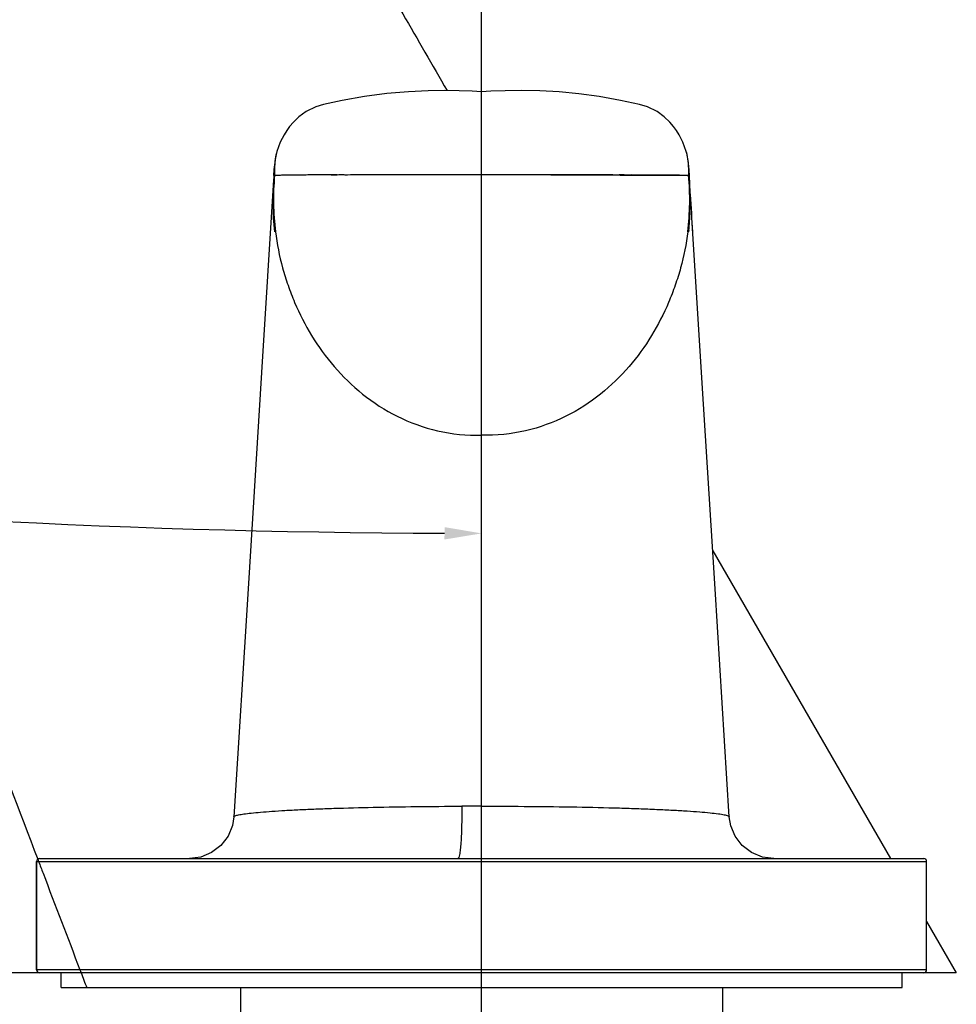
# Model space of a CAD drawing. Header units: millimetres. Extents: x 601 to 1195, y -13 to 407.
# Tile 6 of 18: x 765 to 828, y 193 to 259. Entities that reach past the tile are written whole.
import ezdxf

# ---------------------------------------------------------------- set-up
doc = ezdxf.new("R2010")
doc.units = ezdxf.units.MM
doc.header["$LTSCALE"] = 0.1
doc.linetypes.add('CENTERX2', pattern=[101.6, 63.5, -12.7, 12.7, -12.7])
doc.layers.add('CENTER', color=1, linetype='CENTERX2')
doc.layers.add('DIM', color=3, linetype='Continuous')
doc.styles.get("Standard").update_dxf_attribs({"font": 'arial_0.ttf'})
doc.dimstyles.new('ISO-25', dxfattribs={"dimtxt": 2.5, "dimasz": 2.5, "dimexe": 1.25, "dimexo": 0.625, "dimtad": 1, "dimtxsty": 'Standard', "dimcen": 2.5, "dimadec": 0, "dimazin": 0, "dimtfac": 1, "dimtmove": 0, "dimatfit": 3, "dimfxl": 1, "dimarcsym": 0})

# ---------------------------------------------------------------- blocks, each defined once
blk = doc.blocks.new('*D54')
at = {"layer": 'Defpoints', "color": 0, "transparency": 16777216}
for p in [(668.446, 290.943), (708.547, 290.943), (769.355, 194.778)]:
    blk.add_point(p, dxfattribs=at)
at = {"layer": 'DIM', "color": 0, "lineweight": -2, "transparency": 16777216}
for p, q in [((669.071, 290.943), (709.797, 290.943)), ((708.547, 197.278), (708.547, 288.443)), ((768.73, 194.778), (707.297, 194.778))]:
    blk.add_line(p, q, dxfattribs=at)
at = {"layer": 'DIM', "color": 0, "transparency": 16777216}
for points in [[(708.13, 288.443), (708.964, 288.443), (708.547, 290.943)], [(708.13, 197.278), (708.964, 197.278), (708.547, 194.778)]]:
    blk.add_solid(points, dxfattribs=at)
at = {"layer": 'DIM', "color": 0, "transparency": 16777216, "insert": (706.645, 242.86), "char_height": 2.5, "attachment_point": 5, "rotation": 90}
blk.add_mtext('96', dxfattribs=at)
blk = doc.blocks.new('*D55')
at = {"layer": 'Defpoints', "color": 0, "transparency": 16777216}
for p in [(668.446, 290.943), (668.446, 262.408), (796.355, 194.778)]:
    blk.add_point(p, dxfattribs=at)
at = {"layer": 'DIM', "color": 0, "lineweight": -2, "transparency": 16777216}
for p, q in [((668.446, 290.318), (668.446, 261.158)), ((796.355, 195.403), (796.355, 263.658)), ((793.855, 262.408), (670.946, 262.408))]:
    blk.add_line(p, q, dxfattribs=at)
at = {"layer": 'DIM', "color": 0, "transparency": 16777216}
for points in [[(670.946, 262.825), (670.946, 261.991), (668.446, 262.408)], [(793.855, 262.825), (793.855, 261.991), (796.355, 262.408)]]:
    blk.add_solid(points, dxfattribs=at)
at = {"layer": 'DIM', "color": 0, "transparency": 16777216, "insert": (732.401, 264.309), "char_height": 2.5, "attachment_point": 5}
blk.add_mtext('128', dxfattribs=at)
blk = doc.blocks.new('*D56')
at = {"layer": 'Defpoints', "color": 0, "transparency": 16777216}
for p in [(673.028, 311.608), (667.003, 284.434), (796.355, 258.424), (703.09, 231.184), (796.355, 18.092)]:
    blk.add_point(p, dxfattribs=at)
at = {"layer": 'DIM', "color": 0, "lineweight": -2, "transparency": 16777216}
blk.add_line((666.868, 283.824), (656.803, 238.423), dxfattribs=at)
blk.add_arc((796.355, 867.902), 643.512, 257.72259, 269.77741, dxfattribs=at)
at = {"layer": 'DIM', "color": 0, "transparency": 16777216}
for points in [[(659.426, 238.7), (659.605, 239.514), (657.073, 239.643)], [(793.856, 224.811), (793.854, 223.978), (796.355, 224.389)]]:
    blk.add_solid(points, dxfattribs=at)
at = {"layer": 'DIM', "color": 0, "transparency": 16777216, "insert": (726.505, 230.105), "char_height": 2.5, "attachment_point": 5, "rotation": 353.75}
blk.add_mtext('13°', dxfattribs=at)

msp = doc.modelspace()

# ---------------------------------------------------------------- linework, layer by layer
for p, q in [((795.725, 254.183), (794.842, 254.219)), ((796.355, 254.145), (795.725, 254.183)), ((796.973, 254.182), (796.355, 254.145)), ((797.936, 254.221), (796.973, 254.182)), ((799.045, 254.236), (797.936, 254.221)), ((800.273, 254.212), (799.045, 254.236)), ((801.574, 254.138), (800.273, 254.212)), ((807.006, 253.293), (805.715, 253.573)), ((785.705, 253.293), (785.704, 253.293)), ((807.005, 253.293), (807.006, 253.293)), ((807.535, 253.133), (807.005, 253.293)), ((782.56, 250.136), (782.56, 250.137)), ((810.15, 250.136), (810.15, 250.137)), ((782.353, 248.559), (782.371, 248.853)), ((782.354, 248.511), (782.372, 248.867)), ((782.372, 248.867), (782.384, 249.113)), ((782.384, 249.113), (782.385, 249.127)), ((810.326, 249.113), (810.325, 249.127)), ((810.339, 248.867), (810.326, 249.113)), ((810.356, 248.511), (810.339, 248.867)), ((810.36, 248.512), (810.339, 248.853)), ((782.35, 248.512), (782.353, 248.559)), ((782.35, 248.512), (782.351, 248.511)), ((782.351, 248.511), (782.354, 248.511)), ((782.354, 248.511), (782.385, 248.512)), ((786.22, 248.56), (784.105, 248.537)), ((790.158, 248.573), (790.528, 248.573)), ((790.528, 248.574), (791.382, 248.575)), ((791.382, 248.575), (791.966, 248.576)), ((796.355, 248.578), (806.087, 248.563)), ((796.355, 248.578), (810.36, 248.511)), ((800.744, 248.576), (801.328, 248.575)), ((801.328, 248.575), (802.182, 248.574)), ((802.182, 248.573), (802.552, 248.573)), ((806.087, 248.563), (810.356, 248.512)), ((808.605, 248.537), (806.49, 248.56)), ((810.356, 248.511), (810.325, 248.512)), ((810.359, 248.511), (810.356, 248.511)), ((810.36, 248.512), (810.359, 248.511)), ((810.423, 247.269), (810.361, 248.511)), ((811.187, 235.231), (810.38, 248.193)), ((811.935, 223.218), (823.909, 202.478)), ((766.555, 202.478), (826.155, 202.478)), ((766.355, 202.278), (766.355, 194.978)), ((766.355, 194.978), (766.355, 202.278)), ((766.355, 202.278), (826.355, 202.278)), ((826.355, 194.978), (826.355, 202.278)), ((826.355, 194.978), (826.355, 202.278)), ((826.355, 198.242), (828.355, 194.778)), ((826.355, 194.978), (766.355, 194.978)), ((828.355, 194.778), (766.555, 194.778)), ((768.005, 193.778), (768.005, 194.778)), ((824.705, 193.778), (824.705, 194.778)), ((768.005, 193.778), (824.705, 193.778)), ((780.105, 193.778), (780.105, 189.778)), ((812.605, 193.778), (812.605, 189.778))]:
    msp.add_line(p, q)
for points in [[(794.842, 254.219), (793.868, 254.235), (792.75, 254.222), (791.431, 254.159), (789.969, 254.03), (788.457, 253.831), (786.949, 253.564), (785.704, 253.293)], [(805.715, 253.573), (804.284, 253.826), (802.911, 254.011), (801.574, 254.138)], [(785.705, 253.293), (785.176, 253.133), (784.529, 252.818), (784.04, 252.463), (783.677, 252.113), (783.415, 251.802), (783.225, 251.538), (783.041, 251.246), (782.785, 250.75), (782.56, 250.137)], [(810.15, 250.137), (809.925, 250.75), (809.669, 251.246), (809.485, 251.538), (809.295, 251.802), (809.033, 252.113), (808.67, 252.463), (808.181, 252.818), (807.535, 253.133)], [(782.56, 250.136), (782.503, 249.924), (782.419, 249.481), (782.385, 249.127)], [(810.325, 249.127), (810.291, 249.481), (810.207, 249.924), (810.15, 250.136)], [(782.331, 248.207), (781.523, 235.231), (780.615, 220.647), (779.657, 205.291)], [(782.349, 248.511), (782.287, 247.269), (782.314, 245.649), (782.384, 244.704)], [(810.326, 244.705), (810.396, 245.649), (810.423, 247.269)], [(813.053, 205.291), (812.095, 220.648), (811.187, 235.232)], [(779.657, 205.291), (779.559, 204.695), (779.264, 203.983), (778.786, 203.358), (778.159, 202.878), (777.432, 202.578), (776.664, 202.478)], [(816.047, 202.478), (815.283, 202.577), (814.558, 202.874), (813.93, 203.352), (813.451, 203.976), (813.153, 204.69), (813.053, 205.291)]]:
    msp.add_lwpolyline(points)
for centre, radius, start, end in [((786.421, 249.011), 4.022, 163.75454, 178.35752), ((806.289, 249.011), 4.022, 1.64248, 16.24546), ((933.121, 244.869), 150.781, 178.38208, 178.61446), ((659.589, 244.869), 150.781, 1.38554, 1.61792), ((799.945, 246.89), 17.62, 174.71893, 187.07356), ((792.765, 246.89), 17.62, 352.92883, 5.28107), ((448.676, 224.683), 362.466, 3.16856, 3.56671), ((788.168, 246.783), 22.256, 354.64309, 354.98783), ((796.435, -257.137), 463.141, 90.00993, 90.17582), ((766.555, 202.278), 0.2, 90, 180), ((826.155, 202.278), 0.2, 0, 90), ((766.555, 194.978), 0.2, 180, 270), ((826.155, 194.978), 0.2, 270, 0)]:
    msp.add_arc(centre, radius, start, end)
for points, knots in [([(643.737, 315.493), (643.748, 315.818), (643.96, 316.473), (644.62, 317.017), (645.172, 317.168), (645.496, 317.192), (645.819, 317.213), (646.222, 317.242), (646.866, 317.282), (647.669, 317.326), (648.632, 317.368), (649.593, 317.398), (650.874, 317.423), (652.475, 317.426), (654.401, 317.385), (656.335, 317.298), (658.281, 317.164), (660.245, 316.982), (662.916, 316.669), (666.325, 316.144), (670.45, 315.277), (674.658, 314.417), (678.916, 313.539), (683.234, 312.652), (687.63, 311.748), (696.992, 309.822), (708.471, 307.462), (722.501, 304.577), (731.198, 302.789), (737.408, 301.511), (740.684, 300.838), (744.012, 300.153), (747.387, 299.462), (750.223, 298.871), (752.515, 298.414), (754.809, 297.874), (757.645, 297.017), (760.96, 295.693), (764.163, 294.09), (767.223, 292.216), (770.111, 290.088), (772.8, 287.726), (775.267, 285.155), (777.503, 282.409), (779.46, 279.492), (780.908, 276.976), (782.048, 274.977), (783.187, 273.011), (785.136, 269.641), (787.845, 264.94), (790.99, 259.497), (793.035, 255.954), (794.029, 254.233)], [0, 0, 0, 0, 0.005593, 0.011137, 0.013922, 0.015315, 0.016708, 0.019487, 0.022261, 0.027796, 0.033316, 0.038824, 0.044327, 0.055327, 0.066351, 0.07743, 0.088597, 0.099886, 0.111329, 0.134807, 0.15915, 0.183767, 0.20864, 0.233866, 0.259544, 0.285773, 0.398164, 0.460976, 0.531966, 0.550786, 0.569957, 0.589439, 0.609191, 0.629175, 0.639241, 0.64935, 0.669671, 0.69011, 0.710624, 0.731172, 0.751713, 0.772206, 0.792612, 0.812891, 0.832998, 0.852906, 0.862771, 0.87257, 0.891949, 0.929693, 0.965831, 1, 1, 1, 1]), ([(681.432, 292.227), (685.055, 291.091), (690.441, 289.401), (697.519, 287.182), (702.569, 285.598), (706.607, 284.332), (709.669, 283.374), (711.813, 282.7), (713.84, 282.062), (715.756, 281.472), (717.56, 280.874), (719.804, 280.048), (722.418, 278.908), (726.214, 276.95), (730.454, 274.231), (734.966, 270.521), (738.293, 267.078), (740.737, 264.071), (742.508, 261.605), (744.196, 258.917), (745.508, 256.499), (746.496, 254.425), (747.467, 252.164), (748.618, 249.101), (750.109, 245.211), (752.293, 239.483), (755.218, 231.819), (758.879, 222.225), (762.645, 212.36), (765.174, 205.732), (766.434, 202.432), (766.453, 202.38), (766.473, 202.329), (766.493, 202.278), (766.594, 202.013), (766.695, 201.747), (766.796, 201.482), (767.624, 199.314), (768.451, 197.146), (769.279, 194.978), (769.304, 194.911), (769.33, 194.845), (769.355, 194.778), (769.482, 194.445), (769.609, 194.111), (769.737, 193.778)], [0, 0, 0, 0, 0.08512, 0.126539, 0.166311, 0.203762, 0.22141, 0.23824, 0.254141, 0.269049, 0.283179, 0.296745, 0.322652, 0.347046, 0.392459, 0.435264, 0.477719, 0.499536, 0.52211, 0.545723, 0.570671, 0.583725, 0.597205, 0.625835, 0.657057, 0.69061, 0.763267, 0.840952, 0.920814, 1, 1, 1, 1.00123, 1.00123, 1.00123, 1.007596, 1.007596, 1.007596, 1.05962, 1.05962, 1.05962, 1.061219, 1.061219, 1.061219, 1.069218, 1.069218, 1.069218, 1.069218]), ([(782.386, 249.117), (782.386, 249.117), (782.385, 249.115), (782.384, 249.114), (782.384, 249.113)], [0, 0, 0, 0, 0.543686, 1, 1, 1, 1]), ([(810.324, 249.117), (810.324, 249.117), (810.325, 249.115), (810.326, 249.114), (810.326, 249.113)], [0, 0, 0, 0, 0.54367, 1, 1, 1, 1]), ([(786.623, 248.563), (786.541, 248.562), (786.396, 248.561), (786.159, 248.559), (785.899, 248.557), (785.49, 248.553), (785.03, 248.548), (784.517, 248.542), (784.037, 248.536), (783.585, 248.53), (783.233, 248.526), (782.96, 248.522), (782.76, 248.519), (782.56, 248.516), (782.418, 248.513), (782.367, 248.512), (782.355, 248.512), (782.35, 248.511), (782.35, 248.511)], [0, 0, 0, 0, 0.029708, 0.058788, 0.117178, 0.174846, 0.288884, 0.401641, 0.513976, 0.627057, 0.741866, 0.799504, 0.8567, 0.913438, 0.970279, 0.975535, 0.992025, 1, 1, 1, 1]), ([(784.105, 248.537), (783.805, 248.534), (783.237, 248.525), (782.668, 248.519), (782.399, 248.513)], [0, 0, 0, 0, 0.527401, 1, 1, 1, 1]), ([(786.22, 248.559), (786.25, 248.559), (786.311, 248.563), (786.406, 248.561), (786.511, 248.557), (786.584, 248.561), (786.623, 248.563)], [0, 0, 0, 0, 0.218989, 0.45392, 0.711992, 1, 1, 1, 1]), ([(786.623, 248.563), (786.7, 248.567), (786.871, 248.568), (787.29, 248.562), (787.965, 248.574), (788.972, 248.566), (789.732, 248.573), (790.158, 248.573)], [0, 0, 0, 0, 0.065271, 0.145217, 0.35531, 0.638381, 1, 1, 1, 1]), ([(791.966, 248.575), (792.651, 248.575), (794.114, 248.581), (795.577, 248.577), (796.355, 248.578)], [0, 0, 0, 0, 0.467999, 1, 1, 1, 1]), ([(796.355, 248.578), (797.133, 248.577), (798.596, 248.581), (800.06, 248.575), (800.744, 248.575)], [0, 0, 0, 0, 0.532, 1, 1, 1, 1]), ([(802.552, 248.573), (802.978, 248.573), (803.738, 248.566), (804.745, 248.574), (805.42, 248.562), (805.839, 248.568), (806.01, 248.567), (806.087, 248.563)], [0, 0, 0, 0, 0.361619, 0.64469, 0.854783, 0.934729, 1, 1, 1, 1]), ([(806.087, 248.563), (806.126, 248.561), (806.199, 248.557), (806.304, 248.561), (806.399, 248.563), (806.46, 248.559), (806.49, 248.559)], [0, 0, 0, 0, 0.288008, 0.54608, 0.781011, 1, 1, 1, 1]), ([(810.311, 248.513), (810.042, 248.519), (809.473, 248.525), (808.905, 248.534), (808.605, 248.537)], [0, 0, 0, 0, 0.472599, 1, 1, 1, 1]), ([(810.318, 248.512), (810.317, 248.512), (810.315, 248.511), (810.312, 248.511), (810.311, 248.511)], [0, 0, 0, 0, 0.493986, 1, 1, 1, 1]), ([(810.325, 248.515), (810.324, 248.514), (810.322, 248.513), (810.32, 248.512), (810.318, 248.512)], [0, 0, 0, 0, 0.501002, 1, 1, 1, 1]), ([(782.458, 244.72), (782.56, 243.9), (782.801, 242.68), (783.295, 241.104), (783.893, 239.553), (784.855, 237.666), (786.377, 235.563), (788.304, 233.69), (790.655, 232.174), (793.388, 231.183), (795.361, 230.98), (796.355, 231.009)], [0, 0, 0, 0, 0.116099, 0.173847, 0.23192, 0.349611, 0.470282, 0.59505, 0.724933, 0.860353, 1, 1, 1, 1]), ([(810.252, 244.721), (810.15, 243.901), (809.909, 242.681), (809.416, 241.105), (808.817, 239.553), (807.855, 237.666), (806.333, 235.563), (804.407, 233.69), (802.055, 232.174), (799.322, 231.183), (797.349, 230.98), (796.355, 231.009)], [0, 0, 0, 0, 0.1161, 0.173848, 0.231921, 0.349611, 0.470282, 0.59505, 0.724933, 0.860353, 1, 1, 1, 1]), ([(779.657, 205.291), (779.658, 205.303), (779.684, 205.332), (779.785, 205.378), (780.004, 205.431), (780.367, 205.49), (780.867, 205.55), (781.499, 205.609), (782.257, 205.667), (783.136, 205.722), (784.127, 205.773), (785.225, 205.821), (786.875, 205.879), (789.128, 205.938), (792.001, 205.983), (793.993, 205.997), (795.014, 206.001)], [0, 0, 0, 0, 0.002451, 0.006728, 0.021841, 0.045797, 0.078484, 0.119775, 0.1693, 0.226547, 0.291081, 0.36254, 0.440571, 0.612304, 0.80122, 1, 1, 1, 1]), ([(795.014, 206.001), (795.017, 205.802), (795.02, 205.39), (795.013, 204.767), (794.993, 204.149), (794.963, 203.585), (794.922, 203.118), (794.877, 202.78), (794.832, 202.582), (794.794, 202.497), (794.77, 202.478), (794.76, 202.478)], [0, 0, 0, 0, 0.167986, 0.346929, 0.525542, 0.689005, 0.823232, 0.920518, 0.977081, 0.991805, 1, 1, 1, 1]), ([(796.355, 206.003), (797.45, 206.003), (799.586, 205.995), (802.682, 205.956), (805.119, 205.901), (806.917, 205.843), (808.12, 205.795), (809.209, 205.742), (810.175, 205.686), (811.013, 205.626), (811.712, 205.564), (812.267, 205.502), (812.668, 205.44), (812.911, 205.383), (813.022, 205.336), (813.052, 205.305), (813.053, 205.291)], [0, 0, 0, 0, 0.19603, 0.382627, 0.554375, 0.632547, 0.704712, 0.769985, 0.82777, 0.878115, 0.920259, 0.95354, 0.977897, 0.993272, 0.997588, 1, 1, 1, 1])]:
    msp.add_open_spline(points, degree=3, knots=knots)
for points in [[(782.401, 249.126), (782.396, 249.124), (782.39, 249.121), (782.386, 249.117)], [(810.309, 249.126), (810.314, 249.124), (810.32, 249.121), (810.324, 249.117)], [(782.399, 248.511), (782.394, 248.511), (782.389, 248.512), (782.385, 248.515)]]:
    msp.add_open_spline(points, degree=3)
at = {"layer": 'CENTER'}
msp.add_line((796.355, 18.092), (796.355, 258.424), dxfattribs=at)

# ---------------------------------------------------------------- dimensions: what is measured, and where the dimension line sits
at = {"layer": 'DIM'}
dim = msp.add_angular_dim_2l(base=(703.09, 231.184), line1=((796.355, 18.092), (796.355, 258.424)), line2=((667.003, 284.434), (673.028, 311.608)), dimstyle='ISO-25', dxfattribs=at)
dim.commit()
dim.dimension.update_dxf_attribs({"geometry": '*D56', "text_midpoint": (726.505, 230.105)})
dim = msp.add_linear_dim(base=(708.547, 290.943), p1=(769.355, 194.778), p2=(668.446, 290.943), angle=90, text='96', dimstyle='ISO-25', dxfattribs=at)
dim.commit()
dim.dimension.update_dxf_attribs({"geometry": '*D54', "text_midpoint": (706.645, 242.86)})
dim = msp.add_linear_dim(base=(668.446, 262.408), p1=(796.355, 194.778), p2=(668.446, 290.943), text='128', dimstyle='ISO-25', dxfattribs=at)
dim.commit()
dim.dimension.update_dxf_attribs({"geometry": '*D55', "text_midpoint": (732.401, 264.309)})

doc.saveas('drawing.dxf')
